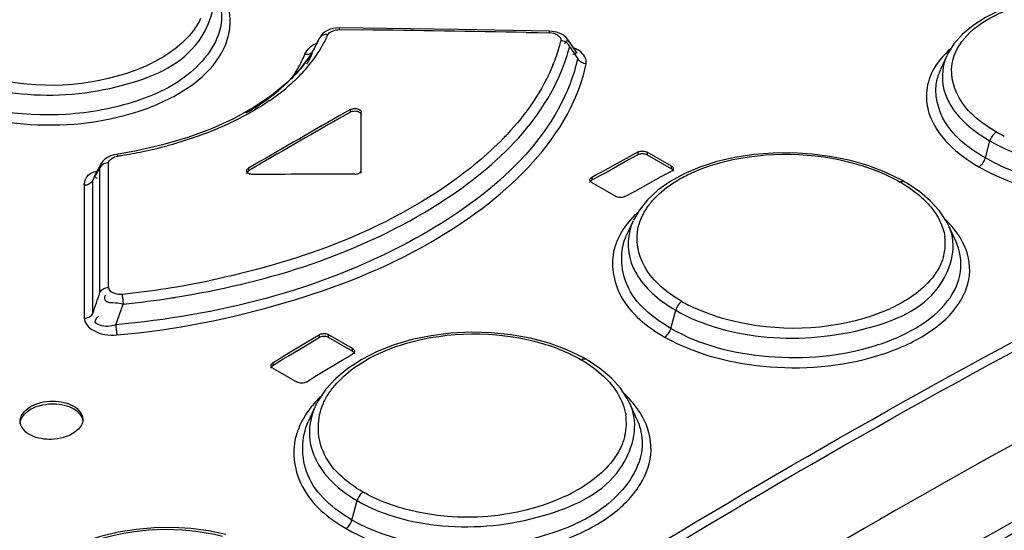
# Model space of a CAD drawing. Header units: inches. Extents: x 0 to 117, y 0 to 83.
# Tile 55 of 73: x 99.334 to 99.953, y 25.028 to 25.349. Entities that reach past the tile are written whole.
import ezdxf

# ---------------------------------------------------------------- set-up
doc = ezdxf.new("R2010")
doc.units = ezdxf.units.IN
doc.header["$LTSCALE"] = 6.431102
doc.header["$MEASUREMENT"] = 0
doc.layers.get('0').update_dxf_attribs({"linetype": 'CONTINUOUS'})

msp = doc.modelspace()

# ---------------------------------------------------------------- linework, layer by layer
at = {"color": 7, "linetype": 'CONTINUOUS'}
for p, q in [((99.60954, 25.34253), (99.53453, 25.34356)), ((99.53454, 25.34356), (99.53455, 25.34252)), ((99.53455, 25.34252), (99.54924, 25.34236)), ((99.66669, 25.34147), (99.60954, 25.34253)), ((99.52049, 25.33393), (99.5219, 25.33691)), ((99.5219, 25.33691), (99.52106, 25.33502)), ((99.5219, 25.3369), (99.522, 25.33712)), ((99.52271, 25.33836), (99.522, 25.33712)), ((99.5238, 25.3397), (99.52223, 25.33748)), ((99.52514, 25.34086), (99.5238, 25.3397)), ((99.52736, 25.33935), (99.52825, 25.34046)), ((99.65203, 25.34076), (99.65935, 25.34062)), ((99.65935, 25.34062), (99.66671, 25.34047)), ((99.66934, 25.34002), (99.66671, 25.34047)), ((99.67343, 25.3401), (99.67103, 25.3409)), ((99.6755, 25.33898), (99.67343, 25.3401)), ((99.67721, 25.33756), (99.6755, 25.33898)), ((99.67829, 25.33625), (99.67721, 25.33756)), ((99.67829, 25.33625), (99.6783, 25.33624)), ((99.68402, 25.32771), (99.67831, 25.33623)), ((99.521, 25.33488), (99.51662, 25.32691)), ((99.52106, 25.33502), (99.521, 25.33488)), ((99.67691, 25.33451), (99.67604, 25.3337)), ((99.51662, 25.32691), (99.51001, 25.31798)), ((99.51691, 25.32603), (99.51683, 25.32586)), ((99.68238, 25.32712), (99.68136, 25.32686)), ((99.6837, 25.32784), (99.68238, 25.32712)), ((99.68401, 25.32773), (99.68402, 25.32772)), ((99.91643, 25.32605), (99.91245, 25.31742)), ((99.51001, 25.31798), (99.50176, 25.30938)), ((99.50176, 25.30938), (99.49194, 25.30121)), ((99.49194, 25.30121), (99.48063, 25.29356)), ((99.48063, 25.29356), (99.46799, 25.28654)), ((99.54154, 25.29234), (99.53442, 25.28829)), ((99.54154, 25.29073), (99.53442, 25.28669)), ((99.54154, 25.29073), (99.54154, 25.29234)), ((99.54826, 25.25231), (99.54826, 25.29072)), ((99.43925, 25.27473), (99.42347, 25.27006)), ((99.42347, 25.27006), (99.40699, 25.2663)), ((99.94069, 25.26188), (99.94354, 25.27256)), ((99.40699, 25.2663), (99.39441, 25.26412)), ((99.72249, 25.26563), (99.69975, 25.25308)), ((99.71599, 25.2606), (99.71924, 25.26229)), ((99.71924, 25.26229), (99.72249, 25.26402)), ((99.72249, 25.26402), (99.72249, 25.26563)), ((99.72806, 25.26553), (99.72806, 25.26392)), ((99.74337, 25.25669), (99.72806, 25.26553)), ((99.72806, 25.26392), (99.74337, 25.25508)), ((99.38482, 25.2583), (99.38018, 25.25005)), ((99.38572, 25.25963), (99.38477, 25.25822)), ((99.38477, 25.25822), (99.38482, 25.25831)), ((99.38951, 25.25539), (99.38951, 25.25878)), ((99.38951, 25.25148), (99.38951, 25.25539)), ((99.47751, 25.25537), (99.47751, 25.25377)), ((99.703, 25.25323), (99.71599, 25.2606)), ((99.74337, 25.25508), (99.74337, 25.25669)), ((99.86736, 25.25689), (99.85596, 25.26017)), ((99.87819, 25.25279), (99.86736, 25.25689)), ((99.38092, 25.25027), (99.38157, 25.24964)), ((99.38157, 25.24964), (99.38226, 25.24923)), ((99.38409, 25.1773), (99.38402, 25.2501)), ((99.38949, 25.18042), (99.38951, 25.25014)), ((99.38951, 25.25014), (99.38951, 25.25148)), ((99.69326, 25.24801), (99.7007, 25.25197)), ((99.69651, 25.25137), (99.69326, 25.24962)), ((99.69326, 25.24962), (99.69326, 25.24801)), ((99.69975, 25.25308), (99.69651, 25.25137)), ((99.72063, 25.24102), (99.73687, 25.25016)), ((99.73687, 25.25016), (99.74012, 25.25185)), ((99.74012, 25.25185), (99.74337, 25.25357)), ((99.88828, 25.24785), (99.87819, 25.25279)), ((99.37416, 25.24465), (99.37416, 25.23543)), ((99.3796, 25.16418), (99.37962, 25.24779)), ((99.69326, 25.24647), (99.70857, 25.23763)), ((99.74247, 25.24705), (99.73474, 25.24155)), ((99.88992, 25.24692), (99.88828, 25.24785)), ((99.89144, 25.24603), (99.88991, 25.24693)), ((99.89935, 25.2407), (99.89144, 25.24603)), ((99.71414, 25.23756), (99.72063, 25.24102)), ((99.73474, 25.24155), (99.72821, 25.23549)), ((99.90606, 25.23498), (99.89935, 25.2407)), ((99.37416, 25.23543), (99.37421, 25.16108)), ((99.72821, 25.23549), (99.72297, 25.22893)), ((99.91158, 25.22892), (99.90606, 25.23498)), ((99.72297, 25.22893), (99.7194, 25.22265)), ((99.91592, 25.22253), (99.91158, 25.22892)), ((99.71929, 25.22241), (99.71514, 25.21342)), ((99.92026, 25.21809), (99.91582, 25.22286)), ((99.91764, 25.21919), (99.91592, 25.22253)), ((99.92205, 25.20962), (99.91765, 25.21916)), ((99.394, 25.15689), (99.39868, 25.16999)), ((99.74298, 25.15474), (99.74602, 25.16614)), ((99.52205, 25.15077), (99.49932, 25.13711)), ((99.52205, 25.14916), (99.52205, 25.15077)), ((99.52762, 25.15084), (99.52762, 25.14923)), ((99.54293, 25.142), (99.52762, 25.15084)), ((99.51231, 25.14313), (99.5188, 25.14716)), ((99.5188, 25.14716), (99.52205, 25.14916)), ((99.52762, 25.14923), (99.54293, 25.14039)), ((99.66644, 25.14536), (99.65471, 25.14849)), ((99.50256, 25.13751), (99.51231, 25.14313)), ((99.53968, 25.13671), (99.54293, 25.13872)), ((99.54293, 25.14039), (99.54293, 25.142)), ((99.49282, 25.13142), (99.49932, 25.1355)), ((99.49607, 25.13506), (99.49282, 25.13303)), ((99.49282, 25.13303), (99.49282, 25.13142)), ((99.49932, 25.13711), (99.49607, 25.13506)), ((99.49932, 25.1355), (99.50256, 25.13751)), ((99.52019, 25.12506), (99.53643, 25.13467)), ((99.53643, 25.13467), (99.53968, 25.13671)), ((99.54866, 25.13522), (99.53995, 25.12958)), ((99.68964, 25.13535), (99.68782, 25.13637)), ((99.69108, 25.1345), (99.68963, 25.13535)), ((99.69899, 25.12915), (99.69108, 25.1345)), ((99.49282, 25.12972), (99.50813, 25.12088)), ((99.53995, 25.12958), (99.53241, 25.12332)), ((99.69523, 25.12928), (99.70067, 25.1247)), ((99.70571, 25.12334), (99.69899, 25.12915)), ((99.5137, 25.12097), (99.52019, 25.12506)), ((99.53241, 25.12332), (99.52614, 25.11649)), ((99.71124, 25.11716), (99.70571, 25.12334)), ((99.52614, 25.11649), (99.52122, 25.10919)), ((99.71559, 25.11059), (99.71124, 25.11716)), ((99.36495, 25.10708), (99.36754, 25.10583)), ((99.52122, 25.10919), (99.51947, 25.10576)), ((99.71714, 25.10753), (99.71559, 25.11059)), ((99.72128, 25.09855), (99.71714, 25.10754)), ((99.36475, 25.10554), (99.36755, 25.10422)), ((99.51941, 25.10565), (99.51513, 25.09636)), ((99.3423, 25.08677), (99.33971, 25.08801)), ((99.54249, 25.03427), (99.54574, 25.04645))]:
    msp.add_line(p, q, dxfattribs=at)
for points in [[(100.05371, 25.35879), (100.04194, 25.36148), (100.02986, 25.36339), (100.01765, 25.36451), (100.00541, 25.36484), (99.99328, 25.36435), (99.98146, 25.36305), (99.97013, 25.36095), (99.95947, 25.35807), (99.94961, 25.35444), (99.94073, 25.35013), (99.93294, 25.34519)], [(99.53454, 25.34356), (99.53246, 25.34347), (99.53041, 25.34315), (99.52848, 25.3426), (99.52671, 25.34183), (99.52514, 25.34086)], [(99.93294, 25.34519), (99.92632, 25.33968), (99.92097, 25.33362), (99.91693, 25.32709), (99.91657, 25.32634)], [(99.52506, 25.33928), (99.52437, 25.33908), (99.52374, 25.33881), (99.52317, 25.33844), (99.52265, 25.33799)], [(99.52736, 25.33935), (99.52658, 25.33942), (99.52581, 25.3394), (99.52506, 25.33928)], [(99.67103, 25.3409), (99.66838, 25.34137), (99.66669, 25.34147)], [(99.66671, 25.34047), (99.66671, 25.34086), (99.66671, 25.34116), (99.6667, 25.34136), (99.66669, 25.34146)], [(99.67933, 25.33202), (99.67902, 25.33264), (99.67861, 25.33324), (99.67811, 25.33379), (99.67755, 25.33428), (99.67693, 25.33471), (99.67625, 25.33507), (99.67551, 25.33536), (99.67475, 25.33556), (99.67397, 25.33568)], [(99.51295, 25.3271), (99.51373, 25.32704), (99.51452, 25.32707), (99.51527, 25.3272), (99.51597, 25.32741), (99.5166, 25.3277), (99.51717, 25.32807), (99.51734, 25.32822)], [(99.68979, 25.32097), (99.68902, 25.32108), (99.68826, 25.32128), (99.68752, 25.32156), (99.68685, 25.32191), (99.68623, 25.32232), (99.68567, 25.3228), (99.68517, 25.32335), (99.68475, 25.32395), (99.68444, 25.32457)], [(99.54154, 25.29234), (99.54206, 25.29259), (99.54266, 25.29279), (99.5433, 25.29292), (99.54398, 25.29298), (99.54466, 25.29298), (99.54534, 25.29291), (99.54598, 25.29277), (99.54658, 25.29257), (99.5471, 25.29231)], [(99.46799, 25.28654), (99.45414, 25.28024), (99.43925, 25.27473)], [(99.54154, 25.29073), (99.54208, 25.29098), (99.54264, 25.29117), (99.54324, 25.2913), (99.54389, 25.29137), (99.54456, 25.29138), (99.54522, 25.29132), (99.54586, 25.29118), (99.54649, 25.29098), (99.5471, 25.29071)], [(99.5471, 25.29231), (99.54734, 25.29217), (99.54754, 25.29201), (99.54773, 25.29184), (99.54789, 25.29167), (99.54802, 25.29149), (99.54812, 25.2913), (99.5482, 25.29111), (99.54824, 25.29091), (99.54826, 25.29072)], [(99.5471, 25.29071), (99.54734, 25.29056), (99.54755, 25.2904), (99.54773, 25.29024), (99.54789, 25.29006), (99.54802, 25.28988), (99.54812, 25.28969), (99.5482, 25.2895), (99.54824, 25.28931), (99.54826, 25.28911)], [(99.94771, 25.27813), (99.94714, 25.27779), (99.94656, 25.27736), (99.94599, 25.27683), (99.94545, 25.27624), (99.94496, 25.27558), (99.94451, 25.27487), (99.94411, 25.27411), (99.94378, 25.27333), (99.94354, 25.27256)], [(99.39441, 25.26412), (99.3928, 25.26381), (99.39071, 25.26315), (99.3888, 25.26223), (99.3871, 25.26103), (99.38572, 25.25963)], [(99.39441, 25.26412), (99.39451, 25.26411), (99.39467, 25.26401), (99.39485, 25.2638), (99.39503, 25.26348), (99.39522, 25.26307)], [(99.72249, 25.26563), (99.72301, 25.26586), (99.72361, 25.26605), (99.72425, 25.26617), (99.72493, 25.26622), (99.72562, 25.26621), (99.72629, 25.26613), (99.72694, 25.26599), (99.72753, 25.26579), (99.72806, 25.26553)], [(99.72249, 25.26402), (99.72303, 25.26426), (99.7236, 25.26443), (99.7242, 25.26455), (99.72484, 25.26461), (99.72551, 25.26461), (99.72618, 25.26454), (99.72681, 25.2644), (99.72744, 25.2642), (99.72806, 25.26392)], [(99.85596, 25.26017), (99.84409, 25.26264), (99.83191, 25.26426), (99.8196, 25.26503), (99.80728, 25.26495), (99.79507, 25.26401), (99.7832, 25.26221), (99.77184, 25.25958), (99.76116, 25.25614), (99.75132, 25.25194), (99.74247, 25.24705)], [(99.93653, 25.25632), (99.93713, 25.25667), (99.93772, 25.25712), (99.93829, 25.25766), (99.93882, 25.25825), (99.9393, 25.2589), (99.93974, 25.2596), (99.94013, 25.26035), (99.94045, 25.26112), (99.94069, 25.26188)], [(99.38951, 25.25878), (99.38872, 25.25873), (99.38794, 25.25859), (99.38719, 25.25837), (99.38649, 25.25807), (99.38586, 25.25771), (99.38529, 25.25728), (99.38478, 25.25678), (99.38436, 25.25622), (99.38404, 25.25564)], [(99.47635, 25.25375), (99.47637, 25.25395), (99.47649, 25.25434), (99.47672, 25.25472), (99.47707, 25.25507), (99.47751, 25.25537)], [(99.74337, 25.25669), (99.74381, 25.25639), (99.74415, 25.25605), (99.74439, 25.25568), (99.74451, 25.2553), (99.74452, 25.25511)], [(99.47635, 25.25214), (99.47636, 25.25228), (99.47646, 25.25267), (99.47669, 25.25304), (99.47704, 25.25341), (99.47751, 25.25377)], [(99.47751, 25.25213), (99.47707, 25.25244), (99.47672, 25.25278), (99.47649, 25.25316), (99.47637, 25.25355), (99.47635, 25.25375)], [(99.48029, 25.25148), (99.47995, 25.25148), (99.47961, 25.25151), (99.47927, 25.25155), (99.47894, 25.25161), (99.47863, 25.25168), (99.47832, 25.25177), (99.47803, 25.25188), (99.47776, 25.252), (99.47751, 25.25213)], [(99.54432, 25.25165), (99.54501, 25.25169), (99.54565, 25.25178), (99.54624, 25.25193), (99.54678, 25.25215), (99.54727, 25.25241), (99.54767, 25.25272), (99.54796, 25.25308), (99.54815, 25.25348), (99.54826, 25.25392)], [(99.6921, 25.24806), (99.69212, 25.24825), (99.69224, 25.24863), (99.69247, 25.249), (99.69282, 25.24933), (99.69326, 25.24962)], [(99.74452, 25.25511), (99.74451, 25.25492), (99.74439, 25.25454), (99.74415, 25.25418), (99.74381, 25.25386), (99.74337, 25.25357)], [(99.74337, 25.25508), (99.74381, 25.25477), (99.74414, 25.25445), (99.74437, 25.25411), (99.7445, 25.25375), (99.74452, 25.25351)], [(99.37962, 25.24779), (99.3793, 25.2472), (99.37889, 25.24665), (99.37838, 25.24615), (99.3778, 25.24572), (99.37717, 25.24536), (99.37648, 25.24506), (99.37573, 25.24484), (99.37494, 25.2447), (99.37416, 25.24465)], [(99.69326, 25.24647), (99.69282, 25.24678), (99.69247, 25.24712), (99.69224, 25.24748), (99.69212, 25.24787), (99.6921, 25.24806)], [(99.6921, 25.24645), (99.69211, 25.24659), (99.69221, 25.24696), (99.69244, 25.24732), (99.69279, 25.24767), (99.69326, 25.24801)], [(99.88715, 25.24673), (99.88767, 25.24697), (99.8882, 25.24713), (99.88871, 25.2472), (99.88919, 25.24717), (99.88963, 25.24706), (99.88991, 25.24693)], [(99.71414, 25.23756), (99.71361, 25.23732), (99.71302, 25.23714), (99.71237, 25.23701), (99.7117, 25.23695), (99.71101, 25.23696), (99.71033, 25.23704), (99.70969, 25.23718), (99.70909, 25.23738), (99.70857, 25.23763)], [(99.38409, 25.1773), (99.38441, 25.17788), (99.38482, 25.17842), (99.38532, 25.17891), (99.38589, 25.17934), (99.38651, 25.1797), (99.3872, 25.17999), (99.38794, 25.18022), (99.38871, 25.18036), (99.38949, 25.18042)], [(99.39783, 25.17625), (99.39794, 25.17575), (99.39805, 25.17516), (99.39816, 25.17451), (99.39827, 25.17381), (99.39836, 25.17309), (99.39846, 25.17233), (99.39854, 25.17154), (99.39862, 25.17075), (99.39868, 25.16999)], [(99.74998, 25.1716), (99.74943, 25.17125), (99.74888, 25.1708), (99.74834, 25.17028), (99.74783, 25.16969), (99.74736, 25.16906), (99.74694, 25.16837), (99.74656, 25.16763), (99.74626, 25.16688), (99.74602, 25.16614)], [(99.37421, 25.16108), (99.37499, 25.16113), (99.37576, 25.16128), (99.37651, 25.1615), (99.37719, 25.16179), (99.37781, 25.16215), (99.37838, 25.16258), (99.37888, 25.16307), (99.37929, 25.16361), (99.3796, 25.16418)], [(99.394, 25.15689), (99.39406, 25.15613), (99.39413, 25.15534), (99.39421, 25.15455), (99.39429, 25.15379), (99.39438, 25.15307), (99.39448, 25.15238), (99.39458, 25.15172), (99.39467, 25.15113), (99.39477, 25.15063)], [(99.52205, 25.15077), (99.52258, 25.15104), (99.52317, 25.15125), (99.52381, 25.15139), (99.52449, 25.15147), (99.52518, 25.15148), (99.52585, 25.15142), (99.5265, 25.15129), (99.52709, 25.15109), (99.52762, 25.15084)], [(99.65471, 25.14849), (99.6425, 25.1507), (99.62998, 25.15197), (99.61735, 25.15229), (99.60476, 25.15167), (99.59238, 25.15012), (99.58041, 25.14766), (99.56902, 25.14432), (99.55838, 25.14016), (99.54866, 25.13522)], [(99.73904, 25.14929), (99.7396, 25.14966), (99.74017, 25.15012), (99.74071, 25.15065), (99.74121, 25.15124), (99.74167, 25.15187), (99.74208, 25.15255), (99.74245, 25.15327), (99.74275, 25.15401), (99.74298, 25.15474)], [(99.52205, 25.14916), (99.52261, 25.14944), (99.5232, 25.14965), (99.52382, 25.14979), (99.52449, 25.14986), (99.52518, 25.14987), (99.52584, 25.14981), (99.52646, 25.14969), (99.52705, 25.14949), (99.52762, 25.14923)], [(99.68782, 25.13637), (99.67754, 25.14132), (99.66644, 25.14536)], [(99.54293, 25.142), (99.54337, 25.1417), (99.54371, 25.14135), (99.54395, 25.14097), (99.54407, 25.14058), (99.54408, 25.14037)], [(99.54293, 25.14039), (99.54337, 25.14008), (99.5437, 25.13975), (99.54393, 25.1394), (99.54406, 25.13902), (99.54408, 25.13877)], [(99.54408, 25.14037), (99.54407, 25.14017), (99.54395, 25.13977), (99.54371, 25.13939), (99.54337, 25.13903), (99.54293, 25.13872)], [(99.49167, 25.13135), (99.49168, 25.13156), (99.4918, 25.13196), (99.49203, 25.13235), (99.49238, 25.13271), (99.49282, 25.13303)], [(99.68665, 25.13504), (99.6872, 25.13532), (99.68775, 25.13551), (99.68829, 25.13561), (99.6888, 25.13561), (99.68926, 25.13551), (99.68964, 25.13535)], [(99.49166, 25.12974), (99.49167, 25.12989), (99.49177, 25.13028), (99.492, 25.13067), (99.49235, 25.13104), (99.49282, 25.13142)], [(99.49282, 25.12972), (99.49238, 25.13002), (99.49203, 25.13037), (99.4918, 25.13075), (99.49168, 25.13115), (99.49167, 25.13135)], [(99.5137, 25.12097), (99.51317, 25.1207), (99.51258, 25.12049), (99.51193, 25.12034), (99.51126, 25.12025), (99.51057, 25.12024), (99.50989, 25.1203), (99.50925, 25.12043), (99.50866, 25.12062), (99.50813, 25.12088)], [(99.54948, 25.05178), (99.54896, 25.05141), (99.54843, 25.05096), (99.54792, 25.05044), (99.54744, 25.04987), (99.547, 25.04925), (99.5466, 25.04858), (99.54625, 25.04788), (99.54596, 25.04716), (99.54574, 25.04645)], [(99.53876, 25.02895), (99.53928, 25.02932), (99.53981, 25.02977), (99.54032, 25.03029), (99.5408, 25.03086), (99.54123, 25.03148), (99.54163, 25.03214), (99.54198, 25.03285), (99.54227, 25.03356), (99.54249, 25.03427)], [(99.46317, 25.02513), (99.45241, 25.0274), (99.44128, 25.02887), (99.42994, 25.02953), (99.41846, 25.02938), (99.40694, 25.0284), (99.39555, 25.0266), (99.38446, 25.02399), (99.37377, 25.0206), (99.36365, 25.01643), (99.3543, 25.01157), (99.34583, 25.00609)]]:
    msp.add_lwpolyline(points, dxfattribs=at)
for centre, radius, start, end in [((99.39092, 11.82719), 13.51609, 88.893062, 89.328874), ((99.45674, 25.37019), 0.07706, 328.86062, 334.85394), ((99.46091, 25.36817), 0.07242, 334.90027, 336.55678), ((99.44868, 25.37511), 0.08651, 321.88662, 328.83208), ((99.45665, 25.36485), 0.07099, 329.02591, 335.02705), ((98.44267, 25.84409), 1.19246, 334.44034, 334.67029), ((99.56508, 25.36315), 0.11232, 337.52708, 343.64455), ((99.57141, 25.36121), 0.10569, 343.68797, 346.02244), ((99.57576, 25.35764), 0.10669, 344.70793, 346.10419), ((98.76356, 24.69709), 1.11434, 34.52794, 34.73455), ((99.44317, 25.3558), 0.07545, 329.99929, 337.64189), ((99.45494, 25.35462), 0.06825, 330.29186, 335.07484), ((99.45902, 25.35268), 0.06373, 335.27307, 337.25198), ((99.57237, 25.35859), 0.11021, 341.2101, 344.69607), ((99.39634, 25.1323), 0.34634, 33.71988, 34.54761), ((99.3682, 25.41926), 0.10913, 292.96442, 296.70052), ((99.44067, 25.35723), 0.07833, 325.25168, 330.00742), ((99.43921, 25.38253), 0.09853, 315.50479, 321.88673), ((99.56687, 25.36046), 0.11602, 337.74922, 341.20867), ((99.58869, 25.3427), 0.10341, 346.90859, 347.8723), ((99.9438, 25.30294), 0.03453, 155.34685, 159.88421), ((99.41256, 25.412), 0.13832, 304.50722, 309.68115), ((99.41059, 25.40737), 0.13412, 304.57864, 309.71649), ((99.39803, 25.42553), 0.1562, 299.94521, 304.59024), ((102.11912, 20.75391), 5.21932, 119.68409, 120.40587), ((102.11819, 20.75391), 5.21747, 119.68398, 120.40602), ((99.50151, 25.40596), 0.18947, 315.98444, 316.95665), ((100.00307, 25.37602), 0.11246, 240.51053, 243.34544), ((99.35321, 25.54482), 0.28484, 281.73134, 284.87035), ((99.34785, 25.57178), 0.31233, 278.7239, 279.16203), ((99.34915, 25.56409), 0.30453, 279.15189, 281.74292), ((95.74083, 27.29878), 4.17701, 330.59236, 330.71592), ((98.46068, 25.25532), 0.92336, 359.67597, 0.01984), ((99.62887, 25.38632), 0.15234, 298.12819, 299.11655), ((99.76477, 25.18165), 0.06274, 135.53693, 136.83762), ((99.76684, 25.17961), 0.06565, 133.06958, 135.52798), ((99.88314, 25.20319), 0.03802, 19.89429, 24.84227), ((99.88531, 25.20813), 0.03022, 356.4827, 8.37734), ((99.88468, 25.2082), 0.03086, 344.54673, 356.42446), ((99.3426, 25.71853), 0.54507, 278.77042, 281.64546), ((93.97715, 27.02048), 5.71247, 341.0372, 341.17624), ((99.34113, 25.72768), 0.55434, 275.87122, 278.77676), ((99.34177, 25.72844), 0.56135, 275.81918, 278.9474), ((99.34218, 25.72573), 0.5586, 278.94823, 279.2226), ((99.80153, 25.26266), 0.10464, 240.48602, 243.01035), ((99.80508, 25.26963), 0.11245, 243.01076, 245.65698), ((99.8348, 25.26758), 0.11049, 291.27087, 294.78249), ((99.57251, 25.06073), 0.0713, 134.20077, 137.97615), ((99.6807, 25.09068), 0.04015, 19.39078, 24.83583), ((99.68163, 25.09524), 0.0334, 357.6012, 8.69954), ((99.68337, 25.08101), 0.04177, 19.39609, 24.83876), ((99.6807, 25.0953), 0.03433, 346.5648, 357.55817), ((99.63109, 25.14692), 0.10781, 294.70704, 298.72802)]:
    msp.add_arc(centre, radius, start, end, dxfattribs=at)
msp.add_ellipse((99.54826, 20.73758), major_axis=(7.81854, 0.00003), ratio=0.577354, start_param=1.571298, end_param=1.579487, dxfattribs=at)
for points, knots in [([(99.27421, 25.30116), (99.29404, 25.28971), (99.34172, 25.27872), (99.40027, 25.28561), (99.43984, 25.30453), (99.45985, 25.32297), (99.46836, 25.34602), (99.46403, 25.36098), (99.46043, 25.36727)], [0, 0, 0, 0, 0.283007, 0.581932, 0.711793, 0.819808, 0.91046, 1, 1, 1, 1]), ([(99.28119, 25.31833), (99.29845, 25.30836), (99.34019, 25.29808), (99.39839, 25.30446), (99.44795, 25.32626), (99.45822, 25.36033), (99.45407, 25.37204)], [0, 0, 0, 0, 0.28119, 0.580982, 0.824676, 1, 1, 1, 1]), ([(99.46043, 25.34876), (99.45971, 25.33599), (99.4426, 25.31237), (99.40547, 25.29529), (99.34951, 25.28497), (99.30303, 25.29212), (99.27805, 25.30654)], [0, 0, 0, 0, 0.184165, 0.369343, 0.584678, 1, 1, 1, 1]), ([(99.44737, 25.34953), (99.44609, 25.34677), (99.43875, 25.33494), (99.42685, 25.32662), (99.41723, 25.32177)], [0, 0, 0, 0, 0.220207, 1, 1, 1, 1]), ([(99.52825, 25.34046), (99.52906, 25.34113), (99.53114, 25.3421), (99.53336, 25.3425), (99.53455, 25.34252)], [0, 0, 0, 0, 0.468606, 1, 1, 1, 1]), ([(99.67356, 25.33728), (99.67313, 25.33791), (99.67177, 25.33903), (99.67022, 25.33974), (99.66934, 25.34002)], [0, 0, 0, 0, 0.454835, 1, 1, 1, 1]), ([(99.67397, 25.33568), (99.67403, 25.33593), (99.674, 25.33652), (99.67373, 25.33703), (99.67356, 25.33728)], [0, 0, 0, 0, 0.466309, 1, 1, 1, 1]), ([(99.67799, 25.33624), (99.67791, 25.33595), (99.67761, 25.33532), (99.67717, 25.33479), (99.67691, 25.33451)], [0, 0, 0, 0, 0.439838, 1, 1, 1, 1]), ([(99.68979, 25.32097), (99.69015, 25.32395), (99.68731, 25.32873), (99.68324, 25.33045), (99.68189, 25.33095)], [0, 0, 0, 0, 0.675683, 1, 1, 1, 1]), ([(99.94771, 25.27813), (99.93856, 25.28353), (99.92254, 25.29524), (99.91819, 25.31604), (99.92038, 25.32393)], [0, 0, 0, 0, 0.564756, 1, 1, 1, 1]), ([(99.41077, 25.31878), (99.38317, 25.30707), (99.3405, 25.30387), (99.30252, 25.31539), (99.29379, 25.31931)], [0, 0, 0, 0, 0.758154, 1, 1, 1, 1]), ([(99.39477, 25.15063), (99.43082, 25.15353), (99.49938, 25.16763), (99.60779, 25.20937), (99.67831, 25.27152), (99.68941, 25.31927)], [0, 0, 0, 0, 0.306494, 0.584478, 1, 1, 1, 1]), ([(99.43171, 25.17435), (99.48606, 25.18317), (99.57918, 25.21054), (99.65864, 25.27833), (99.67425, 25.31653)], [0, 0, 0, 0, 0.571545, 1, 1, 1, 1]), ([(99.94069, 25.26188), (99.93015, 25.26797), (99.91172, 25.28167), (99.90816, 25.30602), (99.91138, 25.31481)], [0, 0, 0, 0, 0.565327, 1, 1, 1, 1]), ([(99.94354, 25.27256), (99.96096, 25.2625), (100.00209, 25.25162), (100.05357, 25.25369), (100.08954, 25.26674), (100.11369, 25.282), (100.1204, 25.30478), (100.11627, 25.31547)], [0, 0, 0, 0, 0.289138, 0.593894, 0.72612, 0.835329, 1, 1, 1, 1]), ([(99.67958, 25.30853), (99.66258, 25.26447), (99.56637, 25.1888), (99.45766, 25.16297), (99.394, 25.15689)], [0, 0, 0, 0, 0.42475, 1, 1, 1, 1]), ([(99.93653, 25.25632), (99.95654, 25.24477), (100.00372, 25.23276), (100.06216, 25.23632), (100.10194, 25.2521), (100.1221, 25.26812), (100.13077, 25.28959), (100.12622, 25.30346), (100.12268, 25.30927)], [0, 0, 0, 0, 0.292112, 0.596485, 0.725059, 0.828875, 0.91388, 1, 1, 1, 1]), ([(99.90366, 25.30252), (99.90341, 25.29835), (99.90623, 25.27848), (99.92325, 25.26399), (99.93653, 25.25632)], [0, 0, 0, 0, 0.214132, 1, 1, 1, 1]), ([(99.91559, 25.30176), (99.91662, 25.29897), (99.923, 25.28677), (99.93431, 25.27788), (99.94354, 25.27256)], [0, 0, 0, 0, 0.218336, 1, 1, 1, 1]), ([(99.39368, 24.79491), (99.46491, 24.84527), (99.7424, 25.03263), (100.03688, 25.19556), (100.26287, 25.29674)], [0, 0, 0, 0, 0.260503, 1, 1, 1, 1]), ([(99.49092, 25.29802), (99.48642, 25.29493), (99.46626, 25.28259), (99.44385, 25.27419), (99.42631, 25.26952)], [0, 0, 0, 0, 0.23125, 1, 1, 1, 1]), ([(99.39678, 24.79029), (99.46795, 24.84061), (99.74525, 25.02783), (100.03951, 25.19065), (100.26535, 25.29176)], [0, 0, 0, 0, 0.260503, 1, 1, 1, 1]), ([(100.12308, 25.29234), (100.12149, 25.26493), (100.05931, 25.23978), (99.99687, 25.24153), (99.95711, 25.25241), (99.94069, 25.26188)], [0, 0, 0, 0, 0.411192, 0.71608, 1, 1, 1, 1]), ([(99.63777, 25.2743), (99.62737, 25.26354), (99.57352, 25.21947), (99.50569, 25.19562), (99.45263, 25.18468)], [0, 0, 0, 0, 0.216445, 1, 1, 1, 1]), ([(99.38951, 25.25878), (99.38953, 25.25984), (99.39152, 25.26195), (99.39382, 25.26282), (99.39522, 25.26307)], [0, 0, 0, 0, 0.424813, 1, 1, 1, 1]), ([(99.75337, 25.25119), (99.76083, 25.25488), (99.79489, 25.26659), (99.8329, 25.26561), (99.85937, 25.25813)], [0, 0, 0, 0, 0.232297, 1, 1, 1, 1]), ([(99.38404, 25.25564), (99.38406, 25.25607), (99.38417, 25.25697), (99.38441, 25.25784), (99.38458, 25.25828)], [0, 0, 0, 0, 0.483735, 1, 1, 1, 1]), ([(99.37416, 25.24465), (99.37425, 25.24758), (99.37655, 25.25238), (99.38093, 25.25328), (99.38224, 25.25333)], [0, 0, 0, 0, 0.690303, 1, 1, 1, 1]), ([(99.89483, 25.24168), (99.89597, 25.24084), (99.89818, 25.23914), (99.9003, 25.23731), (99.90131, 25.23638)], [0, 0, 0, 0, 0.508283, 1, 1, 1, 1]), ([(100.25506, 25.23208), (100.18449, 25.19957), (99.89455, 25.05641), (99.61945, 24.88395), (99.41986, 24.74091)], [0, 0, 0, 0, 0.240371, 1, 1, 1, 1]), ([(99.72807, 25.23067), (99.72876, 25.23168), (99.73024, 25.23366), (99.73188, 25.23552), (99.73274, 25.23644)], [0, 0, 0, 0, 0.491768, 1, 1, 1, 1]), ([(99.90131, 25.23638), (99.90227, 25.23549), (99.9041, 25.2337), (99.90581, 25.23179), (99.90661, 25.23082)], [0, 0, 0, 0, 0.509209, 1, 1, 1, 1]), ([(99.74998, 25.1716), (99.74082, 25.17702), (99.72469, 25.18927), (99.72049, 25.2103), (99.72253, 25.21858)], [0, 0, 0, 0, 0.555251, 1, 1, 1, 1]), ([(99.7102, 25.21205), (99.70963, 25.21089), (99.7086, 25.20853), (99.7078, 25.2061), (99.70746, 25.20487)], [0, 0, 0, 0, 0.505245, 1, 1, 1, 1]), ([(99.74298, 25.15474), (99.73177, 25.16122), (99.71173, 25.177), (99.71078, 25.20393), (99.71514, 25.21342)], [0, 0, 0, 0, 0.553529, 1, 1, 1, 1]), ([(99.74602, 25.16614), (99.76332, 25.15615), (99.80493, 25.14557), (99.86287, 25.151), (99.91258, 25.17118), (99.92301, 25.20475), (99.9189, 25.21613)], [0, 0, 0, 0, 0.283925, 0.585562, 0.828005, 1, 1, 1, 1]), ([(99.92509, 25.21135), (99.92439, 25.21252), (99.92287, 25.21483), (99.92116, 25.21701), (99.92026, 25.21809)], [0, 0, 0, 0, 0.491036, 1, 1, 1, 1]), ([(99.73904, 25.14929), (99.7591, 25.13803), (99.80649, 25.12638), (99.86518, 25.13229), (99.90483, 25.15029), (99.92484, 25.16802), (99.93332, 25.19063), (99.92875, 25.20524), (99.92509, 25.21135)], [0, 0, 0, 0, 0.286086, 0.586795, 0.716113, 0.822599, 0.911366, 1, 1, 1, 1]), ([(99.74298, 25.15474), (99.76142, 25.14408), (99.8055, 25.13334), (99.86004, 25.13807), (99.8977, 25.15392), (99.91734, 25.16969), (99.92724, 25.18983), (99.92476, 25.20376), (99.92205, 25.20962)], [0, 0, 0, 0, 0.283944, 0.584189, 0.715055, 0.823906, 0.913821, 1, 1, 1, 1]), ([(100.30048, 25.20219), (100.22696, 25.1681), (99.92413, 25.0175), (99.63725, 24.83566), (99.42901, 24.68495)], [0, 0, 0, 0, 0.239712, 1, 1, 1, 1]), ([(99.70746, 25.20487), (99.70479, 25.19519), (99.70926, 25.17025), (99.72819, 25.15556), (99.73904, 25.14929)], [0, 0, 0, 0, 0.445058, 1, 1, 1, 1]), ([(99.91442, 25.19997), (99.91414, 25.19894), (99.91346, 25.19689), (99.91259, 25.1949), (99.9121, 25.19392)], [0, 0, 0, 0, 0.494205, 1, 1, 1, 1]), ([(100.30462, 25.19717), (100.23114, 25.16309), (99.92847, 25.01257), (99.64175, 24.83083), (99.43362, 24.6802)], [0, 0, 0, 0, 0.239712, 1, 1, 1, 1]), ([(99.44549, 24.70489), (99.51344, 24.75364), (99.77867, 24.93583), (100.05948, 25.09593), (100.27502, 25.19727)], [0, 0, 0, 0, 0.25986, 1, 1, 1, 1]), ([(99.71806, 25.19603), (99.71909, 25.19315), (99.72534, 25.18069), (99.73671, 25.17152), (99.74602, 25.16614)], [0, 0, 0, 0, 0.221853, 1, 1, 1, 1]), ([(99.9121, 25.19392), (99.91076, 25.19123), (99.90309, 25.17964), (99.89089, 25.17179), (99.88112, 25.16726)], [0, 0, 0, 0, 0.218332, 1, 1, 1, 1]), ([(99.39868, 25.16999), (99.39705, 25.17009), (99.39356, 25.17104), (99.38699, 25.17029), (99.38689, 25.17519), (99.38777, 25.17568)], [0, 0, 0, 0, 0.333493, 0.793613, 1, 1, 1, 1]), ([(99.394, 25.15689), (99.39076, 25.156), (99.38647, 25.15528), (99.37985, 25.15855), (99.38208, 25.16148), (99.38311, 25.16244)], [0, 0, 0, 0, 0.570537, 0.761585, 1, 1, 1, 1]), ([(99.87489, 25.16462), (99.84717, 25.15381), (99.80498, 25.15157), (99.76738, 25.16325), (99.75872, 25.16717)], [0, 0, 0, 0, 0.75782, 1, 1, 1, 1]), ([(99.37421, 25.16108), (99.37451, 25.15562), (99.38453, 25.1502), (99.3922, 25.15043), (99.39477, 25.15063)], [0, 0, 0, 0, 0.679796, 1, 1, 1, 1]), ([(99.55339, 25.13591), (99.56079, 25.13994), (99.59425, 25.15297), (99.63236, 25.15324), (99.65876, 25.14622)], [0, 0, 0, 0, 0.235599, 1, 1, 1, 1]), ([(99.52805, 25.114), (99.52875, 25.11505), (99.53025, 25.11713), (99.5319, 25.11911), (99.53277, 25.12008)], [0, 0, 0, 0, 0.492602, 1, 1, 1, 1]), ([(99.52453, 25.10768), (99.52502, 25.10877), (99.52611, 25.11092), (99.52737, 25.11298), (99.52805, 25.114)], [0, 0, 0, 0, 0.493402, 1, 1, 1, 1]), ([(99.54948, 25.05178), (99.53917, 25.0579), (99.52041, 25.07317), (99.52036, 25.09851), (99.52453, 25.10768)], [0, 0, 0, 0, 0.54344, 1, 1, 1, 1]), ([(99.72494, 25.0996), (99.72425, 25.10083), (99.72272, 25.10329), (99.72099, 25.10561), (99.72008, 25.10675)], [0, 0, 0, 0, 0.492128, 1, 1, 1, 1]), ([(99.33394, 25.09631), (99.33394, 25.09754), (99.33465, 25.1002), (99.33637, 25.10228), (99.33741, 25.10323)], [0, 0, 0, 0, 0.467789, 1, 1, 1, 1]), ([(99.33395, 25.09471), (99.33394, 25.09594), (99.33464, 25.09859), (99.33637, 25.10066), (99.33739, 25.10161)], [0, 0, 0, 0, 0.467791, 1, 1, 1, 1]), ([(99.54574, 25.04645), (99.56298, 25.03649), (99.60491, 25.02651), (99.66337, 25.03391), (99.71278, 25.05735), (99.7228, 25.09197), (99.71857, 25.10401)], [0, 0, 0, 0, 0.27862, 0.576647, 0.821472, 1, 1, 1, 1]), ([(99.37331, 25.09757), (99.37331, 25.09634), (99.3726, 25.09369), (99.37087, 25.09162), (99.36984, 25.09067)], [0, 0, 0, 0, 0.46722, 1, 1, 1, 1]), ([(99.51332, 25.10033), (99.51266, 25.09928), (99.51141, 25.09718), (99.51032, 25.09498), (99.50982, 25.09388)], [0, 0, 0, 0, 0.505655, 1, 1, 1, 1]), ([(99.54249, 25.03427), (99.531, 25.04091), (99.51033, 25.05812), (99.51045, 25.08619), (99.51513, 25.09636)], [0, 0, 0, 0, 0.542422, 1, 1, 1, 1]), ([(99.53876, 25.02895), (99.55857, 25.01751), (99.60648, 25.00688), (99.66509, 25.01495), (99.70455, 25.03495), (99.72449, 25.0542), (99.7329, 25.07782), (99.72858, 25.09315), (99.72494, 25.0996)], [0, 0, 0, 0, 0.280208, 0.57738, 0.707595, 0.816894, 0.909306, 1, 1, 1, 1]), ([(99.50982, 25.09388), (99.50925, 25.09263), (99.50823, 25.09011), (99.50744, 25.08751), (99.50711, 25.0862)], [0, 0, 0, 0, 0.504977, 1, 1, 1, 1]), ([(99.50711, 25.0862), (99.50454, 25.07604), (99.50873, 25.05069), (99.52784, 25.03525), (99.53876, 25.02895)], [0, 0, 0, 0, 0.453977, 1, 1, 1, 1]), ([(99.51604, 25.08426), (99.51654, 25.08063), (99.52124, 25.06469), (99.53473, 25.0528), (99.54574, 25.04645)], [0, 0, 0, 0, 0.223943, 1, 1, 1, 1]), ([(99.7141, 25.08732), (99.71384, 25.08624), (99.71322, 25.08408), (99.7124, 25.08199), (99.71195, 25.08095)], [0, 0, 0, 0, 0.494788, 1, 1, 1, 1]), ([(99.72487, 25.08045), (99.72415, 25.06733), (99.70728, 25.04303), (99.67006, 25.02471), (99.61417, 25.01323), (99.56743, 25.01987), (99.54249, 25.03427)], [0, 0, 0, 0, 0.187838, 0.373966, 0.588516, 1, 1, 1, 1]), ([(99.71195, 25.08095), (99.71072, 25.07816), (99.70375, 25.06622), (99.69226, 25.05752), (99.6829, 25.05238)], [0, 0, 0, 0, 0.222157, 1, 1, 1, 1]), ([(99.67615, 25.04898), (99.64626, 25.03521), (99.59885, 25.03155), (99.5583, 25.04678), (99.54948, 25.05178)], [0, 0, 0, 0, 0.764567, 1, 1, 1, 1]), ([(99.35548, 25.01021), (99.36282, 25.01463), (99.39588, 25.02924), (99.43444, 25.03084), (99.46102, 25.02419)], [0, 0, 0, 0, 0.238308, 1, 1, 1, 1])]:
    msp.add_open_spline(points, degree=3, knots=knots, dxfattribs=at)
for points in [[(99.45833, 25.36283), (99.45993, 25.35837), (99.4607, 25.3535), (99.46043, 25.34876)], [(99.93101, 25.34066), (99.93701, 25.34636), (99.94441, 25.35064), (99.95202, 25.3539)], [(99.92038, 25.32393), (99.92214, 25.3303), (99.92622, 25.33611), (99.93101, 25.34066)], [(99.51295, 25.3271), (99.51423, 25.33001), (99.51678, 25.33275), (99.5198, 25.33376)], [(99.91887, 25.33051), (99.91433, 25.32652), (99.91028, 25.32175), (99.90752, 25.31637)], [(99.51751, 25.32832), (99.51577, 25.32542), (99.51384, 25.32262), (99.51175, 25.31996)], [(99.68444, 25.32457), (99.68323, 25.31912), (99.68159, 25.31374), (99.67958, 25.30853)], [(99.91643, 25.32605), (99.91306, 25.31868), (99.91276, 25.30935), (99.91559, 25.30176)], [(99.51175, 25.31996), (99.50955, 25.31714), (99.50717, 25.31445), (99.50466, 25.3119)], [(99.66886, 25.32022), (99.66221, 25.30411), (99.65188, 25.28937), (99.63999, 25.27663)], [(99.50466, 25.3119), (99.50201, 25.30919), (99.4992, 25.30663), (99.49629, 25.3042)], [(99.5095, 25.31348), (99.50677, 25.31069), (99.50388, 25.30805), (99.50087, 25.30555)], [(99.90752, 25.31637), (99.90533, 25.3121), (99.90394, 25.30731), (99.90366, 25.30252)], [(99.85937, 25.25813), (99.869, 25.25541), (99.87844, 25.25167), (99.88715, 25.24673)], [(99.74537, 25.2467), (99.74795, 25.24834), (99.75063, 25.24983), (99.75337, 25.25119)], [(99.73274, 25.23644), (99.73645, 25.24039), (99.74079, 25.2438), (99.74537, 25.2467)], [(99.88715, 25.24673), (99.88978, 25.24517), (99.89235, 25.24349), (99.89483, 25.24168)], [(99.72253, 25.21858), (99.72359, 25.22289), (99.72557, 25.22702), (99.72807, 25.23067)], [(99.90661, 25.23082), (99.9109, 25.22562), (99.91423, 25.21919), (99.91521, 25.21253)], [(99.71901, 25.22457), (99.71552, 25.22085), (99.71244, 25.21663), (99.7102, 25.21205)], [(99.71929, 25.22241), (99.71561, 25.21441), (99.7151, 25.20432), (99.71806, 25.19603)], [(99.38949, 25.18042), (99.38949, 25.17731), (99.39474, 25.17593), (99.39783, 25.17625)], [(99.65876, 25.14622), (99.66844, 25.14365), (99.67793, 25.13997), (99.68665, 25.13504)], [(99.54542, 25.13104), (99.54799, 25.1328), (99.55066, 25.13442), (99.55339, 25.13591)], [(99.68665, 25.13504), (99.68961, 25.13328), (99.69249, 25.13137), (99.69523, 25.12928)], [(99.53277, 25.12008), (99.53649, 25.12424), (99.54082, 25.12789), (99.54542, 25.13104)], [(99.70067, 25.1247), (99.70752, 25.1183), (99.71323, 25.10956), (99.71465, 25.10029)], [(99.72008, 25.10675), (99.71807, 25.10925), (99.71586, 25.11159), (99.71351, 25.11377)], [(99.33739, 25.10161), (99.34117, 25.10509), (99.34664, 25.10675), (99.35176, 25.1072)], [(99.33741, 25.10323), (99.34423, 25.10951), (99.35633, 25.11049), (99.36495, 25.10708)], [(99.35176, 25.1072), (99.35611, 25.10758), (99.36068, 25.10711), (99.36475, 25.10554)], [(99.51955, 25.10847), (99.51726, 25.10593), (99.51516, 25.10321), (99.51332, 25.10033)], [(99.36754, 25.10583), (99.37045, 25.10415), (99.37331, 25.10093), (99.37331, 25.09757)], [(99.36755, 25.10422), (99.37046, 25.10254), (99.3733, 25.09931), (99.3733, 25.09595)], [(99.51941, 25.10565), (99.5164, 25.09909), (99.51506, 25.09141), (99.51604, 25.08426)], [(99.33971, 25.08801), (99.33679, 25.0897), (99.33394, 25.09294), (99.33394, 25.09631)], [(99.72277, 25.09488), (99.72438, 25.09029), (99.72514, 25.08531), (99.72487, 25.08045)], [(99.36984, 25.09067), (99.36603, 25.08717), (99.36052, 25.08551), (99.35536, 25.08506)], [(99.35536, 25.08506), (99.35099, 25.08468), (99.34639, 25.08516), (99.3423, 25.08677)]]:
    msp.add_open_spline(points, degree=3, dxfattribs=at)

doc.saveas('drawing.dxf')
